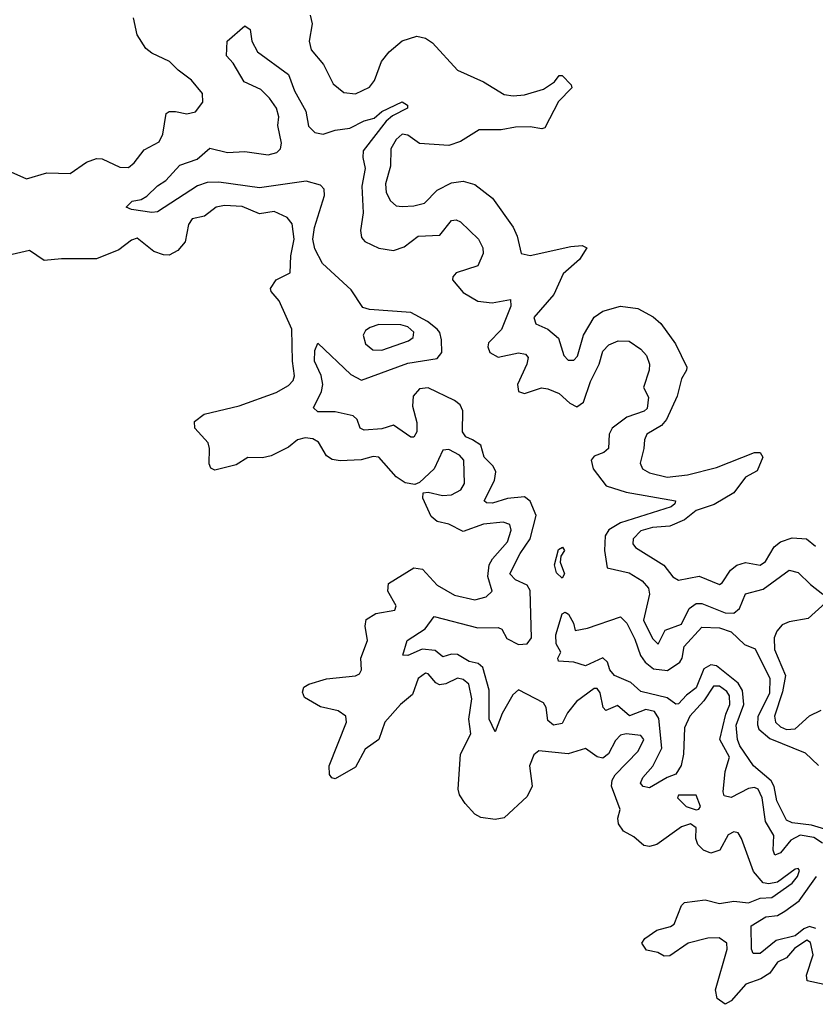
# Model space of a CAD drawing. Extents: x 2494159 to 2685562, y 773219 to 915170.
# Tile 188 of 201: x 2656961 to 2659694, y 879345 to 882729. Entities that reach past the tile are written whole.
import ezdxf

# ---------------------------------------------------------------- set-up
doc = ezdxf.new("R2010")
doc.units = 0

msp = doc.modelspace()

# ---------------------------------------------------------------- linework, layer by layer
at = {"layer": '0CON10XD'}
for points in [[(2656845, 882243.3), (2656985, 882182.2), (2657055, 882202.3), (2657135, 882200.3), (2657191.2, 882238.8), (2657225, 882251.7), (2657245, 882250.7), (2657305, 882222.4), (2657335, 882221.2), (2657355, 882236.8), (2657388.6, 882281.4), (2657440.6, 882309.4), (2657453.1, 882335), (2657463.9, 882406.1), (2657475, 882413.8), (2657496.2, 882413.8), (2657535, 882405.3), (2657565, 882412), (2657590, 882445), (2657589.5, 882475), (2657551.6, 882521.6), (2657505.2, 882555), (2657475.8, 882585.8), (2657415, 882613.8), (2657395, 882630.4), (2657365, 882676.4), (2657351.7, 882735)], [(2657959.6, 882745), (2657965.8, 882715), (2657955.3, 882655), (2657963, 882625), (2658005.3, 882575.2), (2658038.2, 882508.2), (2658075, 882478.9), (2658115, 882474.1), (2658162.9, 882497.1), (2658180.5, 882519.5), (2658204.1, 882585), (2658231, 882619), (2658275, 882656.8), (2658325, 882672.1), (2658355, 882665.2), (2658379.4, 882649.4), (2658465.2, 882555.2), (2658555, 882515.3), (2658625, 882471.6), (2658656.7, 882466.7), (2658695, 882470.3), (2658760.3, 882489.7), (2658798, 882515), (2658815, 882537.5), (2658825, 882536.7), (2658855.8, 882505), (2658857.5, 882495), (2658812, 882448), (2658765, 882357.8), (2658755, 882353.8), (2658715, 882360.9), (2658665, 882359.9), (2658615, 882350.1), (2658539.2, 882350.8), (2658475, 882310), (2658435, 882296.3), (2658335, 882303.8), (2658295, 882331.9), (2658275, 882335.7), (2658255, 882317.5), (2658235.7, 882285), (2658234.8, 882225.2), (2658218.4, 882165), (2658220, 882135), (2658235, 882106.7), (2658255, 882089.1), (2658275, 882086.7), (2658315, 882088.8), (2658351.5, 882098.5), (2658395, 882143.6), (2658445, 882168.8), (2658485, 882173.8), (2658525, 882162.5), (2658585.9, 882115.9), (2658656.3, 882016.3), (2658670.6, 881985), (2658683.6, 881925), (2658715, 881918.2), (2658855, 881950), (2658893.3, 881953.3), (2658910, 881945), (2658884.7, 881905), (2658827.7, 881855), (2658796.4, 881785), (2658728, 881705), (2658733.9, 881683.9), (2658775.2, 881665.2), (2658812.7, 881635), (2658830.9, 881575), (2658845, 881559.1), (2658865, 881558.8), (2658877.9, 881572.1), (2658898.1, 881645), (2658935, 881707.2), (2658965, 881727.3), (2659025, 881744.8), (2659085, 881736.2), (2659137.7, 881707.7), (2659163.5, 881685), (2659214.5, 881614.5), (2659252.8, 881535), (2659252.3, 881525), (2659234.9, 881495.1), (2659219.4, 881435), (2659183.1, 881355), (2659165.5, 881334.5), (2659116, 881305), (2659107.5, 881285), (2659105.2, 881255), (2659092.7, 881205), (2659100.5, 881185), (2659125, 881171.4), (2659185, 881157), (2659255, 881164.5), (2659355, 881190.2), (2659485, 881242), (2659505, 881241.8), (2659514.6, 881225), (2659495, 881179.1), (2659455, 881156.6), (2659415, 881102.6), (2659347, 881063), (2659285, 881041.7), (2659245, 881010.3), (2659195, 880988.5), (2659135, 880983.8), (2659095, 880972.3), (2659068.2, 880945), (2659067.8, 880927.8), (2659076.2, 880915), (2659173.9, 880853.9), (2659205, 880814.6), (2659225, 880802.8), (2659295, 880816), (2659365, 880787.9), (2659375, 880793.5), (2659403.3, 880836.7), (2659425, 880854.3), (2659455, 880863), (2659505, 880854.8), (2659523.1, 880866.9)], [(2659718.6, 879898.6), (2659688.9, 879918.9), (2659642.9, 879927), (2659610.7, 879909.3), (2659575, 879865.3), (2659555, 879858.1), (2659550, 879875), (2659551.4, 879925), (2659523.8, 879973.8), (2659512.3, 880055), (2659498.1, 880085), (2659485, 880090.7), (2659465, 880087.4), (2659405, 880055.6), (2659381.7, 880061.7), (2659377.8, 880075), (2659384.9, 880145), (2659399.5, 880195), (2659366.7, 880255), (2659387.5, 880342.5), (2659401.1, 880375), (2659399.4, 880405), (2659390.4, 880420.4), (2659365, 880438), (2659345, 880438.5), (2659311.5, 880388.5), (2659263.5, 880335), (2659245.2, 880295), (2659241.9, 880205), (2659234, 880166), (2659215, 880136.5), (2659185, 880124.3), (2659125, 880089.3), (2659103.2, 880093.2), (2659093.4, 880105), (2659101.8, 880125), (2659136.2, 880163.8), (2659167.7, 880225), (2659157, 880327), (2659141.7, 880351.7), (2659112.2, 880357.8), (2659056.4, 880336.4), (2659015, 880371.6), (2658975, 880355.4), (2658965.7, 880365.7), (2658955, 880415.6), (2658945, 880430), (2658935, 880430.6), (2658873.8, 880386.2), (2658843.3, 880346.7), (2658825, 880310.4), (2658794.7, 880304.7), (2658775, 880320.8), (2658769.8, 880365), (2658760.9, 880380.9), (2658675, 880426.3), (2658655, 880409.3), (2658618.3, 880345), (2658595, 880282), (2658574.1, 880325), (2658574.1, 880425), (2658552.8, 880502.8), (2658536.6, 880516.6), (2658505, 880523.4), (2658465, 880547.6), (2658445, 880549), (2658415, 880538.9), (2658388.9, 880561.1), (2658343.8, 880566.2), (2658294.1, 880544.1), (2658277.5, 880545), (2658292.2, 880595), (2658354.5, 880635.5), (2658385, 880678.1), (2658535, 880638.9), (2658605, 880640.5), (2658617.1, 880635), (2658635, 880602.7), (2658675, 880581.8), (2658705, 880583.6), (2658719.4, 880605), (2658715, 880767.5), (2658705, 880786.1), (2658665, 880803.8), (2658644.7, 880825), (2658680.4, 880895), (2658714.8, 880945.1), (2658735.2, 881025), (2658714.4, 881074.4), (2658695, 881089.3), (2658637, 881083), (2658585, 881066.9), (2658565, 881068.2), (2658556.7, 881075), (2658592.2, 881145), (2658597, 881175), (2658588, 881195), (2658557, 881225), (2658545, 881266.6), (2658517.3, 881285), (2658494.2, 881295), (2658482.2, 881312.2), (2658483.9, 881385), (2658474, 881405), (2658455, 881420.5), (2658365, 881463.4), (2658335, 881460.8), (2658312.6, 881435), (2658311, 881401), (2658325.9, 881345), (2658325, 881312.5), (2658315, 881293.8), (2658305, 881294), (2658245, 881335.6), (2658205, 881323.2), (2658145, 881317.8), (2658130.8, 881325), (2658121.1, 881355), (2658107.4, 881367.4), (2658045, 881381.8), (2657985, 881381.1), (2657970.8, 881395), (2657998.4, 881451.6), (2658003.2, 881475), (2657996.5, 881506.5), (2657974.1, 881555), (2657975, 881592.5), (2657985, 881617.5), (2658099.4, 881509.4), (2658135, 881489.8), (2658295, 881548.5), (2658395.2, 881564.8), (2658411.3, 881585), (2658410.7, 881629.3), (2658405, 881653.6), (2658395.2, 881665), (2658361.7, 881691.7), (2658305, 881722.7), (2658163.5, 881733.5), (2658140.1, 881740.1), (2658100.4, 881800.4), (2658001.6, 881891.6), (2657975, 881941.8), (2657968.8, 881975), (2657973.8, 882015), (2658008.8, 882125), (2658007, 882146.9), (2657995, 882160.5), (2657945, 882174.5), (2657785, 882150.9), (2657645, 882171.1), (2657605, 882168.9), (2657572.4, 882157.6), (2657435, 882068.8), (2657415, 882066), (2657345, 882076.7), (2657327.5, 882085), (2657347.5, 882105), (2657378.8, 882111.2), (2657398.1, 882121.9), (2657435, 882158), (2657463.6, 882176.4), (2657511.1, 882228.9), (2657570.7, 882249.3), (2657615, 882287.8), (2657675, 882272.5), (2657735, 882275.7), (2657815, 882264.7), (2657845, 882272.3), (2657857.7, 882285), (2657860.8, 882305), (2657848.6, 882365), (2657851.8, 882395), (2657843.2, 882425), (2657819.7, 882459.7), (2657789.2, 882489.2), (2657732.2, 882515), (2657695, 882580), (2657672, 882605), (2657674.4, 882655), (2657735, 882707.5), (2657752.5, 882695), (2657758.6, 882655), (2657778.2, 882618.2), (2657885, 882540.8), (2657905.4, 882485), (2657944.6, 882415), (2657953.5, 882363.5), (2657975, 882341.6), (2658004.1, 882335.9), (2658045, 882349.7), (2658095, 882355.8), (2658145, 882381.2), (2658179, 882391), (2658205, 882413.3), (2658275, 882446.9), (2658293.8, 882435), (2658293.8, 882425), (2658241.4, 882398.6), (2658219.9, 882380.1), (2658141.6, 882278.4), (2658140, 882255), (2658147.9, 882217.9), (2658136.9, 882156.9), (2658141.4, 882065), (2658131.5, 882005), (2658135, 881980.6), (2658146.8, 881966.8), (2658195, 881943.8), (2658245, 881935.6), (2658281.8, 881948.2), (2658330, 881985), (2658405, 881988.8), (2658445, 882038.8), (2658461.1, 882041.1), (2658475, 882034.5), (2658536.9, 881975), (2658552.1, 881945), (2658552.9, 881925), (2658535, 881883.1), (2658461.2, 881858.8), (2658448.8, 881845), (2658448.6, 881835), (2658485, 881791.2), (2658535, 881761.9), (2658584.3, 881755.7), (2658647.8, 881767.8), (2658648.5, 881745), (2658616.1, 881663.9), (2658572.1, 881617.9), (2658569, 881605), (2658575.9, 881585), (2658605, 881568.9), (2658675, 881584.1), (2658699.1, 881579.1), (2658708.1, 881568.1), (2658703.6, 881545), (2658671.9, 881475), (2658675, 881451.5), (2658695, 881444.3), (2658753.9, 881463.9), (2658775, 881460.9), (2658814.8, 881444.8), (2658850.9, 881410.9), (2658875, 881398.9), (2658898.6, 881415), (2658922.2, 881485), (2658952.4, 881545), (2658965, 881590), (2658985, 881611.8), (2659017.5, 881625), (2659055, 881624.5), (2659095, 881596.5), (2659114.5, 881575), (2659124.5, 881545), (2659123.6, 881525), (2659103.8, 881465), (2659121.2, 881431.2), (2659116.7, 881393.3), (2659106.5, 881383.5), (2659046.5, 881363.5), (2658996.2, 881325), (2658986, 881305), (2658983.5, 881255), (2658967.9, 881242.1), (2658935, 881229.1), (2658924.2, 881215), (2658931.8, 881185), (2658976.5, 881126.6), (2659045.2, 881105.1), (2659214.3, 881075), (2659212.2, 881065), (2659199.4, 881055), (2659025, 880999.8), (2658984.6, 880975.4), (2658973, 880955), (2658969.8, 880905), (2658979.2, 880845), (2659055, 880827.6), (2659100.1, 880800.1), (2659121.2, 880775), (2659124.3, 880755), (2659104.2, 880665), (2659135, 880602.5), (2659155, 880582.5), (2659178.9, 880631.1), (2659235, 880651.4), (2659260.9, 880705), (2659285, 880722.9), (2659305, 880723), (2659385, 880691), (2659415, 880689.7), (2659434, 880705), (2659455, 880755.4), (2659515, 880772.3), (2659605, 880836.9), (2659635, 880829.6), (2659677.5, 880787.5)], [(2659197.2, 879612.8), (2659209.3, 879620.7), (2659235, 879684.4), (2659245.2, 879694.8), (2659315.9, 879704.1), (2659365, 879692.2), (2659415, 879699.3), (2659465, 879694.5), (2659505, 879710.2), (2659545, 879712), (2659615, 879761.8), (2659633.3, 879785), (2659640, 879805), (2659635, 879812), (2659625, 879810), (2659565, 879765.3), (2659535, 879759.4), (2659515, 879762.9), (2659481.6, 879801.6), (2659441.4, 879915), (2659428.9, 879935), (2659415, 879938.1), (2659395, 879927.6), (2659366, 879875), (2659335, 879865.2), (2659310, 879875), (2659290.7, 879895), (2659284.3, 879915), (2659285, 879952), (2659265.4, 879965.4), (2659235, 879955.3), (2659150.5, 879895), (2659125, 879888.1), (2659105, 879891), (2659070.9, 879920.9), (2659035, 879940.8), (2659018.3, 879965), (2659015.6, 879985), (2659024.4, 880015), (2658994.8, 880095), (2658996.5, 880115), (2659006.5, 880133.5), (2659086.1, 880215), (2659105.3, 880255), (2659095, 880268.8), (2659045, 880274.5), (2659025, 880270), (2659008.2, 880251.8), (2658984.3, 880205.7), (2658965, 880191.1), (2658945, 880195.7), (2658905, 880224.1), (2658845, 880205.6), (2658744.2, 880215.8), (2658727.4, 880202.6), (2658713, 880165), (2658721.7, 880095), (2658705, 880059.6), (2658625, 879986), (2658595, 879980.3), (2658545, 879986.9), (2658525, 879999.2), (2658491.1, 880035), (2658472.3, 880065), (2658467.3, 880085), (2658475.6, 880205), (2658511.5, 880275), (2658504.6, 880325), (2658514.9, 880395), (2658503.7, 880445), (2658485, 880461.4), (2658465, 880465.7), (2658425, 880446.2), (2658403.3, 880443.3), (2658390.4, 880450.3), (2658365, 880481.3), (2658355, 880482.9), (2658329.7, 880465), (2658310.6, 880409.4), (2658269.8, 880375), (2658215.6, 880315), (2658195.2, 880255), (2658147.6, 880222.4), (2658115, 880160.6), (2658045, 880120.5), (2658033.7, 880123.7), (2658025.7, 880135), (2658024.6, 880164.6), (2658083.8, 880315), (2658081.3, 880335), (2658055, 880354.1), (2657995, 880367.5), (2657939.6, 880399.6), (2657932.3, 880417.7), (2657937.7, 880435), (2657955, 880445.2), (2658015, 880463.8), (2658115, 880473.8), (2658128.9, 880481.1), (2658135.2, 880495), (2658132.8, 880535), (2658155.9, 880595), (2658148.4, 880645), (2658151.8, 880668.2), (2658185, 880687.7), (2658250.4, 880699.6), (2658254.6, 880715), (2658225.6, 880765), (2658228.1, 880791.9), (2658315, 880845.3), (2658345, 880840.9), (2658395, 880785.9), (2658455, 880751.6), (2658525, 880735.3), (2658564.3, 880745), (2658584.5, 880765), (2658569.8, 880815), (2658574.2, 880855), (2658585, 880875.9), (2658637.5, 880935), (2658649.1, 880975), (2658645, 880994.2), (2658622.2, 881002.3), (2658554.6, 880995.4), (2658485, 880969.6), (2658435.5, 880995), (2658395, 881004.1), (2658375, 881021.6), (2658345.7, 881084.3), (2658347.1, 881102.9), (2658364.5, 881105.5), (2658414, 881094), (2658445, 881096.3), (2658476.5, 881113.5), (2658489.5, 881135), (2658486.8, 881215), (2658472.2, 881232.2), (2658435, 881251.4), (2658415, 881249.4), (2658384.9, 881185.1), (2658335, 881138.2), (2658318.9, 881131.1), (2658285, 881137.8), (2658255, 881157.9), (2658195, 881225.7), (2658175, 881228.1), (2658134.1, 881215.9), (2658062.7, 881212.7), (2658035, 881217.2), (2658015, 881230.4), (2657987.5, 881277.5), (2657968.6, 881288.6), (2657941.8, 881291.8), (2657915.3, 881285), (2657885, 881259.4), (2657825, 881230.1), (2657795, 881222.8), (2657745, 881224.8), (2657705, 881198.9), (2657631.4, 881181.4), (2657617.6, 881187.6), (2657612.2, 881202.2), (2657613.9, 881255), (2657608.9, 881275), (2657562.7, 881325), (2657562.3, 881347.6), (2657595, 881373.3), (2657715, 881401.4), (2657842.5, 881447.5), (2657885, 881472.2), (2657901, 881489), (2657905.2, 881505), (2657898.2, 881555), (2657896, 881665), (2657852.9, 881762.9), (2657825, 881794.6), (2657823.4, 881805), (2657842.7, 881835), (2657890.8, 881859.2), (2657892.7, 881917.3), (2657904.2, 881975), (2657897.2, 882027.2), (2657879.7, 882049.7), (2657835, 882070), (2657785, 882062.3), (2657725, 882086.8), (2657665, 882090), (2657635.9, 882084.1), (2657595.9, 882054.1), (2657553.4, 882045), (2657540.7, 882025), (2657530.2, 881965), (2657505, 881935.5), (2657475, 881919.7), (2657455, 881920.3), (2657422.1, 881932.1), (2657365, 881977.9), (2657345, 881970.7), (2657302.2, 881937.7), (2657225, 881907.1), (2657105, 881907.5), (2657045, 881901), (2656995, 881935.2), (2656935, 881921.7)], [(2658205, 881593.3), (2658297.5, 881625), (2658313.3, 881636.7), (2658315.3, 881655), (2658295, 881673.1), (2658270.5, 881680.5), (2658195, 881681.1), (2658165, 881671.6), (2658149.5, 881660.5), (2658140.9, 881645), (2658149.1, 881615), (2658174.5, 881594.4), (2658205, 881593.3)], [(2659523.1, 880866.9), (2659552.7, 880917.3), (2659574.9, 880935.1), (2659615, 880948), (2659664.4, 880944.4), (2659695, 880919.6)], [(2658825, 880810), (2658805, 880827.5), (2658798, 880855), (2658812.1, 880907.9), (2658826, 880916), (2658833.3, 880905), (2658820, 880885), (2658818, 880865), (2658832.5, 880825), (2658825, 880810)], [(2659677.5, 880787.5), (2659720.4, 880755)], [(2659729.6, 880725), (2659669.3, 880670.7), (2659605, 880659.5), (2659581.1, 880649), (2659562.3, 880627.6), (2659552.8, 880605), (2659554.3, 880565), (2659591.8, 880475), (2659581.4, 880418.6), (2659554.3, 880335), (2659558.1, 880315), (2659575, 880298.7), (2659595, 880289.7), (2659625, 880292), (2659675, 880337.1), (2659715, 880356.4)], [(2659750.4, 879940.4), (2659680.8, 879960.8), (2659615, 879968.6), (2659595, 879978.6), (2659562.2, 880045), (2659553.2, 880093.2), (2659543, 880113), (2659481.8, 880165), (2659435, 880233.4), (2659426.7, 880255), (2659422.4, 880305), (2659448.9, 880375), (2659443.9, 880423.9), (2659429, 880449), (2659355, 880508.1), (2659335, 880511.5), (2659311.9, 880498.1), (2659285, 880432.7), (2659252, 880408), (2659225, 880377.5), (2659215, 880376.7), (2659185, 880398.7), (2659095, 880420.6), (2659060.9, 880450.9), (2659005, 880475.4), (2658989.1, 880495), (2658980.6, 880520.6), (2658965, 880536.2), (2658905, 880508.9), (2658865, 880521.4), (2658812.5, 880525), (2658810, 880535), (2658820, 880555), (2658804.2, 880584.2), (2658802.9, 880615), (2658825, 880687.5), (2658835, 880692.5), (2658846.1, 880686.1), (2658864, 880655), (2658870, 880630), (2658911.7, 880638.3), (2659025, 880677.1), (2659047.5, 880655), (2659075, 880600), (2659094.1, 880544.1), (2659110.5, 880520.5), (2659138.4, 880498.4), (2659187.2, 880492.8), (2659229, 880521), (2659237.5, 880535), (2659244.1, 880575), (2659305, 880640.8), (2659365, 880639.5), (2659405.4, 880625), (2659451.2, 880581.2), (2659487.3, 880567.3), (2659538, 880465), (2659536.6, 880415), (2659497.1, 880332.9), (2659495.4, 880305.4), (2659500.7, 880290.7), (2659538.2, 880258.2), (2659659.5, 880209.5), (2659705, 880166.4)], [(2659285, 880013.1), (2659294.5, 880015.5), (2659299.5, 880025), (2659285, 880064.2), (2659225, 880063.8), (2659221.5, 880055), (2659250.8, 880025), (2659285, 880013.1)], [(2659695.9, 879605.9), (2659675, 879612.7), (2659655, 879604.9), (2659625, 879580.5), (2659560.3, 879565), (2659505, 879520.4), (2659480.4, 879520.4), (2659474.7, 879534.7), (2659474.5, 879615), (2659525, 879646), (2659565, 879650.4), (2659589.6, 879665), (2659638.9, 879701.1), (2659698.9, 879785)], [(2659725, 879413.4), (2659666, 879426), (2659664.2, 879445), (2659686.5, 879515), (2659678.1, 879558.1), (2659665, 879566.2), (2659623.3, 879536.7), (2659595.3, 879505), (2659565, 879489.8), (2659538, 879452), (2659507.7, 879432.3), (2659455.3, 879414.7), (2659405, 879357.6), (2659385, 879345.2), (2659356.8, 879365), (2659351, 879395), (2659391.2, 879535), (2659390.2, 879555), (2659363.6, 879573.6), (2659325, 879572.8), (2659257.8, 879555), (2659195, 879511.8), (2659175, 879510.3), (2659153.1, 879523.1), (2659115, 879531.4), (2659098.8, 879555), (2659108.7, 879571.3), (2659149.5, 879600.5), (2659197.2, 879612.8)]]:
    msp.add_lwpolyline(points, dxfattribs=at)

doc.saveas('drawing.dxf')
